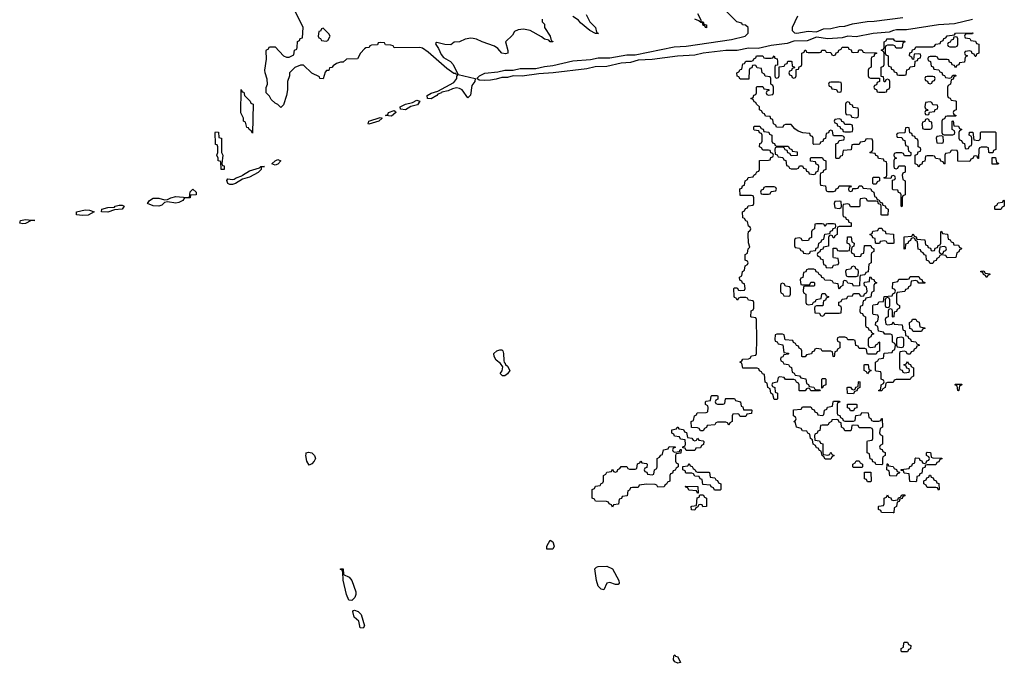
# Model space of a CAD drawing. Header units: inches. Extents: x 2777885 to 2884230, y 684484 to 829189.
# Tile 68 of 239: x 2840188 to 2847134, y 748525 to 753066. Entities that reach past the tile are written whole.
import ezdxf

# ---------------------------------------------------------------- set-up
doc = ezdxf.new("R2010")
doc.units = ezdxf.units.IN
doc.header["$MEASUREMENT"] = 0
doc.layers.add('C8744', color=7, linetype='Continuous')
doc.layers.add('C8745', color=7, linetype='Continuous')

msp = doc.modelspace()

# ---------------------------------------------------------------- linework, layer by layer
at = {"layer": 'C8744', "color": 6}
for points in [[(2842258.9, 750000), (2842268.9, 749990), (2842274, 749970), (2842266, 749950), (2842250, 749931.3), (2842230, 749923.6), (2842213.7, 749950), (2842207.1, 749990), (2842208.4, 750000)], [(2844817.3, 750000), (2844814, 749990), (2844814, 749950), (2844818, 749938), (2844832.7, 749932.7), (2844834, 749910), (2844818, 749902), (2844812.7, 749887.3), (2844798, 749882), (2844792.7, 749867.3), (2844778, 749862), (2844774, 749850), (2844774, 749810), (2844758, 749802), (2844752, 749788), (2844738, 749782), (2844734, 749770), (2844690, 749768), (2844682, 749782), (2844670, 749786), (2844610, 749788), (2844558, 749782), (2844550, 749766), (2844510, 749766), (2844498, 749762), (2844490, 749746), (2844478, 749742), (2844472.7, 749707.3), (2844438, 749702), (2844432.7, 749687.3), (2844418, 749682), (2844412.7, 749647.3), (2844378, 749642), (2844370, 749626), (2844362, 749642), (2844346, 749650), (2844342, 749662), (2844327.3, 749667.3), (2844250, 749668), (2844242, 749682), (2844226, 749690), (2844226, 749750), (2844242, 749758), (2844250, 749774), (2844282, 749778), (2844290, 749794), (2844302, 749798), (2844306, 749810), (2844306, 749850), (2844322, 749858), (2844330, 749874), (2844362, 749878), (2844370, 749894), (2844378, 749878), (2844390, 749874), (2844402, 749878), (2844407.3, 749892.7), (2844422, 749898), (2844430, 749914), (2844470, 749914), (2844478, 749898), (2844490, 749894), (2844530, 749894), (2844542, 749898), (2844547.3, 749932.7), (2844562, 749938), (2844570, 749952), (2844578, 749938), (2844610, 749934), (2844614, 749930), (2844612.7, 749907.3), (2844598, 749902), (2844594, 749890), (2844598, 749878), (2844612.7, 749872.7), (2844618, 749858), (2844650, 749854), (2844662, 749858), (2844666, 749890), (2844682, 749898), (2844686, 749910), (2844686, 749970), (2844702, 749978), (2844710, 749994), (2844722, 749998), (2844722.4, 750000)], [(2845917, 750000), (2845918, 749998), (2845934, 749990), (2845918, 749982), (2845910, 749966), (2845870, 749966), (2845862, 749982), (2845848, 749990), (2845846.1, 750000)], [(2845857.3, 750000), (2845858, 749998), (2845890, 749994), (2845902, 749998), (2845903, 750000)], [(2846293.4, 750000), (2846294, 749990), (2846278, 749982), (2846274, 749970), (2846274, 749930), (2846270, 749926), (2846227.3, 749927.3), (2846222, 749942), (2846207.3, 749947.3), (2846202, 749962), (2846187.3, 749967.3), (2846182.3, 750000)], [(2846614.6, 750000), (2846618, 749978), (2846630, 749974), (2846692.7, 749972.7), (2846692.7, 749967.3), (2846678, 749962), (2846672.7, 749947.3), (2846658, 749942), (2846650, 749926), (2846590, 749926), (2846578, 749922), (2846572.7, 749907.3), (2846558, 749902), (2846552.7, 749867.3), (2846538, 749862), (2846532.7, 749847.3), (2846518, 749842), (2846514, 749810), (2846510, 749806), (2846467.3, 749807.3), (2846462, 749862), (2846427.3, 749867.3), (2846422, 749882), (2846406, 749886), (2846407.3, 749892.7), (2846462, 749898), (2846467.3, 749912.7), (2846482, 749918), (2846487.3, 749932.7), (2846502, 749938), (2846506, 749970), (2846510, 749974), (2846532.7, 749972.7), (2846538, 749958), (2846552.7, 749952.7), (2846558, 749938), (2846570, 749934), (2846582, 749938), (2846587.3, 749952.7), (2846602, 749958), (2846606, 749970), (2846602, 749982), (2846586, 749990), (2846586, 750000)]]:
    msp.add_lwpolyline(points, dxfattribs=at)
for points in [[(2844970, 749874), (2845050, 749874), (2845054, 749870), (2845058, 749838), (2845092.7, 749832.7), (2845098, 749818), (2845110, 749814), (2845118, 749798), (2845134, 749790), (2845134, 749750), (2845130, 749746), (2845090, 749746), (2845082, 749762), (2845066, 749770), (2845062, 749782), (2845007.3, 749787.3), (2845002, 749822), (2844987.3, 749827.3), (2844982, 749842), (2844950, 749846), (2844942, 749862), (2844930, 749866), (2844887.3, 749867.3), (2844882, 749882), (2844866, 749890), (2844867.3, 749912.7), (2844902, 749918), (2844910, 749934), (2844918, 749918), (2844932.7, 749912.7), (2844938, 749898), (2844954, 749890), (2844958, 749878)], [(2846070, 749906), (2846066, 749910), (2846066, 749930), (2846082, 749938), (2846090, 749954), (2846110, 749954), (2846118, 749938), (2846134, 749930), (2846134, 749910), (2846130, 749906)], [(2846370, 749846), (2846327.3, 749847.3), (2846322, 749882), (2846306, 749890), (2846307.3, 749932.7), (2846312.7, 749932.7), (2846318, 749918), (2846350, 749914), (2846358, 749898), (2846372.7, 749892.7), (2846378, 749878), (2846394, 749874), (2846392.7, 749867.3), (2846378, 749862)], [(2846170, 749806), (2846162, 749822), (2846147.3, 749827.3), (2846147.3, 749872.7), (2846192.7, 749872.7), (2846194, 749810), (2846190, 749806)], [(2846670, 749746), (2846662, 749762), (2846650, 749766), (2846590, 749766), (2846582, 749782), (2846566, 749790), (2846567.3, 749812.7), (2846582, 749818), (2846587.3, 749832.7), (2846602, 749838), (2846607.3, 749852.7), (2846612.7, 749852.7), (2846618, 749838), (2846632.7, 749832.7), (2846638, 749818), (2846652.7, 749812.7), (2846658, 749798), (2846672.7, 749792.7), (2846674, 749750)], [(2844970, 749726), (2844962, 749742), (2844907.3, 749747.3), (2844902, 749762), (2844887.3, 749767.3), (2844886, 749774), (2844972.7, 749772.7), (2844974, 749726)], [(2845008.4, 749628.4), (2845002, 749642), (2844990, 749646), (2844978, 749642), (2844970, 749626), (2844958, 749622), (2844950, 749606), (2844928, 749608), (2844926, 749630), (2844930, 749634), (2844962, 749638), (2844967.3, 749692.7), (2844982, 749698), (2844986, 749714), (2845010, 749714), (2845018, 749698), (2845034, 749690), (2845034, 749630)], [(2846350, 749586), (2846268.4, 749588.4), (2846262, 749602), (2846246, 749610), (2846246, 749630), (2846250, 749634), (2846282, 749638), (2846286, 749650), (2846286, 749690), (2846302, 749698), (2846310, 749714), (2846318, 749698), (2846332.7, 749692.7), (2846338, 749678), (2846350, 749674), (2846382, 749678), (2846387.3, 749692.7), (2846402, 749698), (2846410, 749714), (2846432.7, 749712.7), (2846432.7, 749707.3), (2846418, 749702), (2846412.7, 749687.3), (2846398, 749682), (2846392.7, 749667.3), (2846378, 749662), (2846374, 749630), (2846358, 749622), (2846354, 749586)], [(2843950, 749329), (2843906, 749330), (2843906, 749350), (2843930, 749394), (2843950, 749382), (2843958.8, 749350)], [(2844390, 749080.9), (2844350, 749094), (2844330.9, 749089.1), (2844310, 749042), (2844290, 749048.7), (2844270, 749069), (2844258, 749110), (2844245.2, 749190), (2844257.5, 749202.5), (2844270, 749207.7), (2844330, 749210.3), (2844370, 749190.2), (2844415.3, 749110), (2844417.3, 749090), (2844410, 749081.2)], [(2842530, 748967.6), (2842510, 748969.5), (2842492.4, 749010), (2842469.6, 749110.4), (2842468.7, 749168.7), (2842462, 749182), (2842450, 749186), (2842450, 749190.7), (2842470.4, 749190), (2842471.3, 749150), (2842512.1, 749132.1), (2842532, 749110), (2842559.5, 749030), (2842560.3, 749010), (2842553.4, 748990)], [(2842610, 748772), (2842590, 748775.3), (2842581.1, 748821.1), (2842548.3, 748850), (2842537, 748890), (2842543.1, 748896.9), (2842550, 748899.5), (2842576.3, 748890), (2842597.4, 748870), (2842620.3, 748790)], [(2846410, 748606), (2846406, 748610), (2846406, 748630), (2846422, 748638), (2846426, 748670), (2846430, 748674), (2846450, 748674), (2846458, 748658), (2846474, 748650), (2846472.7, 748627.3), (2846458, 748622), (2846450, 748606)], [(2844830, 748524.5), (2844810, 748535.3), (2844801.2, 748550), (2844802, 748578), (2844810, 748584.7), (2844814.9, 748574.9), (2844830, 748570.4), (2844850, 748529.2)]]:
    msp.add_lwpolyline(points, close=True, dxfattribs=at)
at = {"layer": 'C8745', "color": 6}
for points in [[(2843874, 753070), (2843874, 753050), (2843890, 753034), (2843891.3, 753011.3), (2843930.5, 752950.5), (2843938, 752918), (2843950, 752912), (2843950, 752908.7), (2843930, 752909.2), (2843920.4, 752920.4), (2843889.6, 752929.6), (2843870, 752945.2), (2843790, 752989.2), (2843741, 752999), (2843705.4, 752994.6), (2843678, 752982), (2843663.6, 752956.4), (2843614, 752910), (2843631.1, 752848.9), (2843630.9, 752829.1), (2843616, 752824), (2843590, 752829.2), (2843562, 752862), (2843538, 752878), (2843450, 752909.3), (2843410, 752929.2), (2843386, 752934), (2843370, 752935.3), (2843330, 752928), (2843290, 752908.7), (2843252.7, 752907.3), (2843230, 752888.7), (2843186, 752890), (2843130, 752906), (2843122, 752898), (2843124.7, 752890), (2843143.4, 752863.4), (2843160.8, 752820.8), (2843178.2, 752798.2), (2843226.7, 752770), (2843245.5, 752750), (2843278, 752682), (2843270, 752678), (2843265.6, 752685.6), (2843250, 752687.3), (2843202.2, 752722.2), (2843070, 752836.2), (2843030, 752864), (2843010, 752868.7), (2842830, 752868), (2842822, 752882), (2842807.3, 752887.3), (2842768.4, 752888.4), (2842762, 752902), (2842730, 752906), (2842718, 752902), (2842711.6, 752888.4), (2842670, 752886), (2842658, 752882), (2842654, 752870), (2842630, 752868), (2842619.6, 752860.4), (2842591.1, 752828.9), (2842570.9, 752789.1), (2842492.7, 752787.3), (2842470, 752766), (2842450, 752766), (2842423.6, 752756.4), (2842399.6, 752740.4), (2842390, 752728), (2842374, 752726), (2842370, 752708), (2842352.7, 752707.3), (2842343.6, 752696.4), (2842330, 752648), (2842306, 752650), (2842302, 752662), (2842249.1, 752689.1), (2842190, 752746), (2842170, 752746), (2842130, 752728.7), (2842092, 752690), (2842091.3, 752670), (2842078, 752630), (2842078, 752570), (2842071.3, 752530), (2842050, 752466), (2842030, 752446), (2842008.7, 752468.7), (2841990, 752478), (2841963.1, 752503.1), (2841950, 752526), (2841926, 752550), (2841927.3, 752587.3), (2841935.3, 752610), (2841934.6, 752645.4), (2841919, 752690), (2841917.2, 752710), (2841928, 752788), (2841927.3, 752847.3), (2841930, 752854), (2841942, 752858), (2841950, 752874), (2841990, 752874), (2842050, 752812), (2842070, 752802), (2842090, 752802), (2842122, 752818), (2842126, 752850), (2842142, 752858), (2842146, 752870), (2842148.4, 752911.6), (2842162, 752918), (2842167.3, 752932.7), (2842182, 752938), (2842188, 753010), (2842128, 753130)], [(2846910, 753066.6), (2846782.3, 753037.7), (2846669.5, 753029.5), (2846444.8, 752995.2), (2846373.9, 752993.9), (2846351.3, 752990), (2846322.4, 752977.6), (2846210, 752969.2), (2846090, 752945.2), (2846030, 752949.3), (2845990, 752937), (2845890, 752930.9), (2845810, 752942.9), (2845743.4, 752916.6), (2845650, 752915.1), (2845601.8, 752898.2), (2845490, 752883.1), (2845397.2, 752862.8), (2845330, 752866), (2845250.3, 752849.6), (2845170, 752849.7), (2845010, 752829.8), (2844950, 752816.3), (2844828.9, 752808.9), (2844650, 752785), (2844550, 752780.3), (2844496.1, 752763.9), (2844430, 752758.3), (2844330, 752735.8), (2844246.7, 752733.3), (2844190, 752718.7), (2843950.9, 752690.9), (2843850, 752684.1), (2843733.1, 752666.9), (2843670, 752669.8), (2843630, 752658.2), (2843590, 752657.7), (2843550, 752645.3), (2843510, 752639.4), (2843470, 752635.8), (2843430, 752639.6), (2843412.7, 752650), (2843432, 752670), (2843470, 752689.1), (2843561.3, 752698.7), (2843610, 752710.3), (2843670, 752710.3), (2843718.8, 752721.2), (2843830, 752722), (2843890, 752735.6), (2843950, 752742.6), (2844090, 752775.3), (2844214.7, 752785.3), (2844270, 752798), (2844350, 752797.7), (2844470, 752817.4), (2844530, 752817.5), (2844804.4, 752875.6), (2844890, 752879.1), (2845210, 752925.7), (2845306, 752950), (2845328, 752970), (2845326, 753010), (2845307.3, 753027.3), (2845286, 753030), (2845282, 753042), (2845248, 753050), (2845148, 753150)], [(2844183.5, 753103.5), (2844211, 753050), (2844250.8, 753010), (2844258, 752978), (2844271.6, 752968.4), (2844250, 752969), (2844209.5, 752989.5), (2844143.7, 753043.7), (2844130, 753062), (2844090, 753088)], [(2844970.7, 753110.7), (2844994, 753066), (2844994, 753054), (2845010, 753052), (2845014, 753034), (2845032, 753030), (2845032, 753008), (2845026, 753010), (2845022, 753022), (2845010, 753026), (2845006, 753046), (2844994, 753046), (2844978, 753058), (2844950, 753069.2)], [(2845676, 753090), (2845637.7, 753010), (2845638.3, 752990), (2845653.3, 752973.3), (2845670, 752970.2), (2845750, 752984), (2845810, 752979.3), (2845858.5, 753001.5), (2845910, 753003.6), (2845970, 753018.6), (2846010, 753020.3), (2846063.3, 753036.7), (2846166.3, 753053.7), (2846215.3, 753055.3), (2846418.8, 753081.2)], [(2845846.1, 750000), (2845842, 750022), (2845830, 750026), (2845822, 750042), (2845810, 750046), (2845802, 750062), (2845786, 750070), (2845782, 750102), (2845766, 750110), (2845762, 750142), (2845747.3, 750147.3), (2845742, 750162), (2845710, 750166), (2845702, 750182), (2845668, 750190), (2845662, 750222), (2845648.7, 750230), (2845662, 750238), (2845666, 750250), (2845662, 750262), (2845646, 750270), (2845647.3, 750312.7), (2845702, 750318), (2845710, 750334), (2845770, 750334), (2845778, 750318), (2845792.7, 750312.7), (2845798, 750298), (2845812.7, 750292.7), (2845818, 750278), (2845850, 750274), (2845862, 750278), (2845866, 750310), (2845882, 750318), (2845887.3, 750332.7), (2845922, 750338), (2845926, 750370), (2845930, 750374), (2845970, 750374), (2845972.7, 750367.3), (2845958, 750362), (2845954, 750350), (2845954, 750290), (2845958, 750278), (2845972.7, 750272.7), (2845978, 750258), (2845992.7, 750252.7), (2845998, 750238), (2846010, 750234), (2846070, 750234), (2846082, 750238), (2846087.3, 750272.7), (2846122, 750278), (2846130, 750294), (2846172.7, 750292.7), (2846178, 750258), (2846192.7, 750252.7), (2846198, 750238), (2846210, 750234), (2846250, 750234), (2846262, 750238), (2846267.3, 750252.7), (2846272.7, 750252.7), (2846274, 750190), (2846258, 750182), (2846254, 750150), (2846258, 750138), (2846274, 750130), (2846274, 750070), (2846258, 750062), (2846254, 750050), (2846258, 750038), (2846272.7, 750032.7), (2846278, 750018), (2846292.7, 750012.7), (2846293.4, 750000)], [(2846182.3, 750000), (2846182, 750002), (2846166, 750010), (2846166, 750090), (2846170, 750094), (2846202, 750098), (2846206, 750110), (2846206, 750170), (2846202, 750182), (2846190, 750186), (2846110, 750186), (2846102, 750202), (2846070, 750206), (2846058, 750202), (2846054, 750170), (2846050, 750166), (2846010, 750166), (2846002, 750182), (2845986, 750190), (2845982, 750222), (2845970, 750226), (2845962, 750242), (2845950, 750246), (2845918, 750242), (2845914, 750230), (2845898, 750222), (2845890, 750206), (2845850, 750206), (2845838, 750202), (2845832.7, 750167.3), (2845818, 750162), (2845812.7, 750147.3), (2845798, 750142), (2845794, 750130), (2845798, 750098), (2845830, 750094), (2845838, 750078), (2845852.7, 750072.7), (2845854, 750010), (2845857.3, 750000)], [(2844722.4, 750000), (2844728.9, 750031.1), (2844762, 750038), (2844770, 750054), (2844812.7, 750052.7), (2844812.7, 750047.3), (2844798, 750042), (2844794, 750030), (2844798, 750018), (2844810, 750014), (2844842, 750018), (2844847.3, 750032.7), (2844854, 750034), (2844852.7, 750007.3), (2844818, 750002), (2844817.3, 750000)], [(2842208.4, 750000), (2842209.7, 750010.3), (2842225.3, 750014.7), (2842250, 750008.9), (2842258.9, 750000)], [(2845903, 750000), (2845910, 750014), (2845917, 750000)], [(2846586, 750000), (2846586, 750010), (2846590, 750014), (2846612.7, 750012.7), (2846614.6, 750000)]]:
    msp.add_lwpolyline(points, dxfattribs=at)
for points in [[(2842330, 753006), (2842318, 753002), (2842310, 752986), (2842298, 752982), (2842294, 752950), (2842298, 752938), (2842310, 752934), (2842318, 752918), (2842350, 752914), (2842362, 752918), (2842378, 752950), (2842370, 752966)], [(2846927.3, 752807.3), (2846922, 752822), (2846907.3, 752827.3), (2846902, 752842), (2846890, 752846), (2846858, 752842), (2846854, 752830), (2846858, 752818), (2846874, 752810), (2846858, 752802), (2846852.7, 752767.3), (2846818, 752762), (2846812.7, 752747.3), (2846798, 752742), (2846790, 752726), (2846782, 752742), (2846767.3, 752747.3), (2846762, 752762), (2846747.3, 752767.3), (2846742, 752782), (2846730, 752786), (2846670, 752786), (2846662, 752802), (2846650, 752806), (2846610, 752806), (2846598, 752802), (2846594, 752790), (2846598, 752778), (2846614, 752770), (2846618, 752738), (2846632.7, 752732.7), (2846638, 752718), (2846672.7, 752712.7), (2846678, 752698), (2846692.7, 752692.7), (2846698, 752678), (2846712.7, 752672.7), (2846718, 752658), (2846750, 752654), (2846762, 752658), (2846770, 752674), (2846790, 752674), (2846794, 752670), (2846778, 752662), (2846772.7, 752647.3), (2846758, 752642), (2846754, 752610), (2846738, 752602), (2846734, 752590), (2846734, 752530), (2846738, 752518), (2846752.7, 752512.7), (2846758, 752498), (2846790, 752494), (2846794, 752490), (2846794, 752430), (2846778, 752422), (2846774, 752410), (2846778, 752398), (2846794, 752390), (2846790, 752386), (2846730, 752386), (2846718, 752382), (2846712.7, 752367.3), (2846698, 752362), (2846694, 752350), (2846694, 752270), (2846698, 752258), (2846710, 752254), (2846770, 752254), (2846782, 752258), (2846786, 752270), (2846782, 752282), (2846766, 752290), (2846766, 752350), (2846772.7, 752352.7), (2846778, 752318), (2846810, 752314), (2846818, 752298), (2846834, 752290), (2846818, 752282), (2846814, 752270), (2846814, 752230), (2846818, 752218), (2846832.7, 752212.7), (2846838, 752198), (2846852.7, 752192.7), (2846858, 752158), (2846870, 752154), (2846882, 752158), (2846887.3, 752172.7), (2846902, 752178), (2846906, 752190), (2846906, 752230), (2846902, 752242), (2846886, 752250), (2846887.3, 752272.7), (2846912.7, 752272.7), (2846918, 752218), (2846950, 752214), (2846962, 752218), (2846966, 752230), (2846966, 752270), (2846970, 752274), (2847070, 752274), (2847074, 752270), (2847074, 752150), (2847058, 752142), (2847052.7, 752127.3), (2847030, 752126), (2847026, 752130), (2847022, 752162), (2847010, 752166), (2846970, 752166), (2846958, 752162), (2846954, 752150), (2846952.7, 752087.3), (2846947.3, 752087.3), (2846942, 752102), (2846930, 752106), (2846918, 752102), (2846912.7, 752087.3), (2846898, 752082), (2846890, 752066), (2846807.3, 752067.3), (2846806, 752130), (2846802, 752142), (2846770, 752146), (2846758, 752142), (2846750, 752126), (2846718, 752122), (2846714, 752110), (2846714, 752050), (2846710, 752046), (2846702, 752062), (2846687.3, 752067.3), (2846682, 752082), (2846650, 752086), (2846642, 752102), (2846630, 752106), (2846590, 752106), (2846578, 752102), (2846572.7, 752067.3), (2846558, 752062), (2846552.7, 752047.3), (2846538, 752042), (2846530, 752026), (2846522, 752042), (2846506, 752050), (2846506, 752110), (2846522, 752118), (2846527.3, 752132.7), (2846542, 752138), (2846546, 752150), (2846542, 752162), (2846526, 752170), (2846526, 752210), (2846522, 752222), (2846507.3, 752227.3), (2846502, 752242), (2846487.3, 752247.3), (2846482, 752262), (2846467.3, 752267.3), (2846462, 752302), (2846450, 752306), (2846438, 752302), (2846432.7, 752267.3), (2846390, 752266), (2846378, 752262), (2846374, 752250), (2846378, 752238), (2846410, 752234), (2846418, 752218), (2846432.7, 752212.7), (2846438, 752178), (2846452.7, 752172.7), (2846458, 752138), (2846474, 752130), (2846474, 752110), (2846470, 752106), (2846430, 752106), (2846422, 752122), (2846410, 752126), (2846370, 752126), (2846358, 752122), (2846354, 752110), (2846358, 752098), (2846374, 752090), (2846358, 752082), (2846354, 752070), (2846354, 752030), (2846358, 752018), (2846370, 752014), (2846382, 752018), (2846390, 752034), (2846430, 752034), (2846434, 752030), (2846434, 751990), (2846418, 751982), (2846414, 751970), (2846418, 751938), (2846434, 751930), (2846434, 751830), (2846418, 751822), (2846414, 751810), (2846414, 751750), (2846410, 751746), (2846406, 751750), (2846406, 751830), (2846402, 751842), (2846387.3, 751847.3), (2846382, 751862), (2846350, 751866), (2846346, 751870), (2846346, 751934), (2846362, 751938), (2846366, 751950), (2846362, 751962), (2846350, 751966), (2846338, 751962), (2846334, 751946), (2846287.3, 751947.3), (2846287.3, 751952.7), (2846302, 751958), (2846306, 751970), (2846306, 752050), (2846302, 752062), (2846287.3, 752067.3), (2846282, 752082), (2846247.3, 752087.3), (2846242, 752102), (2846227.3, 752107.3), (2846222, 752122), (2846190, 752126), (2846186, 752130), (2846202, 752138), (2846206, 752150), (2846206, 752210), (2846202, 752222), (2846170, 752226), (2846158, 752222), (2846150, 752206), (2846118, 752202), (2846110, 752186), (2846070, 752186), (2846058, 752182), (2846052.7, 752147.3), (2845998, 752142), (2845990, 752106), (2845978, 752102), (2845970, 752086), (2845950, 752086), (2845946, 752090), (2845946, 752190), (2845962, 752198), (2845970, 752214), (2846002, 752218), (2846006, 752230), (2846002, 752242), (2845990, 752246), (2845930, 752246), (2845926, 752250), (2845922, 752282), (2845910, 752286), (2845898, 752282), (2845892.7, 752267.3), (2845878, 752262), (2845872.7, 752227.3), (2845858, 752222), (2845852.7, 752207.3), (2845838, 752202), (2845832.7, 752187.3), (2845790, 752186), (2845786, 752190), (2845786, 752230), (2845782, 752242), (2845767.3, 752247.3), (2845762, 752262), (2845712.7, 752267.3), (2845680.4, 752280.4), (2845656.4, 752296.4), (2845630, 752326), (2845590, 752326), (2845578, 752322), (2845570, 752306), (2845527.3, 752307.3), (2845522, 752322), (2845506, 752330), (2845502, 752362), (2845487.3, 752367.3), (2845482, 752382), (2845450, 752386), (2845442, 752402), (2845430, 752406), (2845422, 752422), (2845406, 752430), (2845406, 752450), (2845386, 752470), (2845382, 752482), (2845370, 752486), (2845362, 752502), (2845346, 752510), (2845362, 752518), (2845367.3, 752532.7), (2845382, 752538), (2845386, 752550), (2845386, 752590), (2845390, 752594), (2845430, 752594), (2845438, 752578), (2845472.7, 752572.7), (2845472.7, 752567.3), (2845458, 752562), (2845454, 752550), (2845458, 752538), (2845470, 752534), (2845502, 752538), (2845506, 752550), (2845506, 752590), (2845502, 752602), (2845486, 752610), (2845486, 752650), (2845482, 752662), (2845447.3, 752667.3), (2845442, 752682), (2845426, 752690), (2845422, 752722), (2845390, 752726), (2845382, 752742), (2845370, 752746), (2845358, 752742), (2845352.7, 752727.3), (2845338, 752722), (2845334, 752710), (2845332.7, 752647.3), (2845270, 752646), (2845262, 752662), (2845248.4, 752668.4), (2845248, 752690), (2845262, 752698), (2845270, 752714), (2845282, 752718), (2845290, 752754), (2845302, 752758), (2845310, 752774), (2845350, 752774), (2845362, 752778), (2845366, 752790), (2845382, 752798), (2845386, 752810), (2845430, 752811), (2845438, 752798), (2845450, 752794), (2845490, 752794), (2845502, 752798), (2845510, 752811), (2845514, 752794), (2845532, 752790), (2845534, 752770), (2845534, 752746), (2845518, 752742), (2845514, 752730), (2845514, 752670), (2845518, 752658), (2845530, 752654), (2845542, 752658), (2845546, 752670), (2845546, 752734), (2845582, 752738), (2845587.3, 752752.7), (2845602, 752758), (2845607.3, 752772.7), (2845630, 752774), (2845634, 752770), (2845638, 752738), (2845652.7, 752732.7), (2845654, 752726), (2845638, 752722), (2845632.7, 752707.3), (2845618, 752702), (2845614, 752690), (2845618, 752678), (2845632.7, 752672.7), (2845638, 752658), (2845650, 752654), (2845662, 752658), (2845666, 752670), (2845666, 752714), (2845682, 752718), (2845687.3, 752732.7), (2845702, 752738), (2845706, 752750), (2845706, 752830), (2845722, 752838), (2845726, 752850), (2845734, 752850), (2845738, 752838), (2845750, 752834), (2845830, 752834), (2845842, 752838), (2845846, 752850), (2845870, 752852), (2845878, 752838), (2845910, 752834), (2845918, 752818), (2845930, 752814), (2845942, 752818), (2845947.3, 752832.7), (2845962, 752838), (2845966, 752850), (2845982, 752858), (2845990, 752872), (2846031.6, 752871.6), (2846038, 752858), (2846052.7, 752852.7), (2846058, 752838), (2846070, 752834), (2846102, 752838), (2846107.3, 752852.7), (2846130, 752854), (2846138, 752838), (2846150, 752834), (2846232.7, 752832.7), (2846232.7, 752827.3), (2846218, 752822), (2846212.7, 752807.3), (2846198, 752802), (2846194, 752790), (2846194, 752730), (2846178, 752722), (2846174, 752710), (2846174, 752670), (2846178, 752658), (2846190, 752654), (2846254, 752654), (2846254, 752630), (2846238, 752622), (2846232.7, 752607.3), (2846218, 752602), (2846214, 752590), (2846218, 752578), (2846232.7, 752572.7), (2846238, 752558), (2846250, 752554), (2846290, 752554), (2846302, 752558), (2846307.3, 752572.7), (2846322, 752578), (2846326, 752590), (2846326, 752630), (2846322, 752642), (2846310, 752646), (2846298, 752642), (2846292.7, 752627.3), (2846287.3, 752627.3), (2846282, 752662), (2846266, 752666), (2846266, 752730), (2846282, 752738), (2846286, 752750), (2846286, 752830), (2846282, 752842), (2846266, 752850), (2846282, 752858), (2846286, 752870), (2846286, 752910), (2846302, 752918), (2846306, 752930), (2846350, 752931), (2846358, 752918), (2846370, 752914), (2846430, 752914), (2846434, 752910), (2846418, 752902), (2846414, 752870), (2846410, 752866), (2846370, 752866), (2846362, 752882), (2846350, 752886), (2846310, 752886), (2846298, 752882), (2846294, 752870), (2846294, 752830), (2846298, 752818), (2846314, 752810), (2846314, 752750), (2846318, 752738), (2846332.7, 752732.7), (2846338, 752718), (2846352, 752712), (2846358, 752698), (2846372.7, 752692.7), (2846378, 752678), (2846390, 752674), (2846430, 752674), (2846442, 752678), (2846447.3, 752712.7), (2846462, 752718), (2846470, 752734), (2846502, 752738), (2846506, 752774), (2846522, 752778), (2846527.3, 752792.7), (2846542, 752798), (2846546, 752810), (2846542, 752822), (2846530, 752826), (2846498, 752822), (2846494, 752786), (2846487.3, 752787.3), (2846482, 752802), (2846466, 752810), (2846467.3, 752832.7), (2846482, 752838), (2846487.3, 752852.7), (2846502, 752858), (2846510, 752874), (2846630, 752874), (2846642, 752878), (2846650, 752894), (2846682, 752898), (2846687.3, 752912.7), (2846702, 752918), (2846707.3, 752932.7), (2846722, 752938), (2846730, 752952), (2846782, 752958), (2846790, 752972), (2846912.7, 752972.7), (2846910, 752966), (2846870, 752966), (2846858, 752962), (2846854, 752950), (2846858, 752938), (2846890, 752934), (2846898, 752918), (2846930, 752914), (2846938, 752898), (2846954, 752894), (2846954, 752830), (2846938, 752822), (2846932.7, 752807.3)], [(2846790, 752946), (2846778, 752942), (2846772.7, 752927.3), (2846758, 752922), (2846752.7, 752907.3), (2846738, 752902), (2846734, 752890), (2846738, 752878), (2846750, 752874), (2846790, 752874), (2846802, 752878), (2846806, 752890), (2846806, 752930), (2846802, 752942)], [(2843350, 752515.1), (2843309.9, 752569.9), (2843290, 752581), (2843270, 752584.4), (2843242.2, 752577.8), (2843210, 752563.1), (2843166, 752554), (2843164.7, 752550), (2843138.8, 752541.2), (2843130.4, 752530), (2843090, 752506.6), (2843064, 752510), (2843063.7, 752530), (2843090, 752548.4), (2843138.4, 752561.6), (2843250, 752622), (2843272.4, 752650), (2843271.9, 752668.1), (2843280.9, 752679.1), (2843402, 752650), (2843398.4, 752630), (2843377.6, 752602.4), (2843367.1, 752532.9)], [(2845970, 752626), (2845910, 752626), (2845898, 752622), (2845894, 752610), (2845898, 752598), (2845912.7, 752592.7), (2845918, 752578), (2845950, 752574), (2845958, 752558), (2845970, 752554), (2845982, 752558), (2845986, 752570), (2845986, 752610), (2845982, 752622)], [(2846630, 752666), (2846590, 752666), (2846578, 752662), (2846574, 752650), (2846578, 752638), (2846592.7, 752632.7), (2846598, 752618), (2846610, 752614), (2846622, 752618), (2846627.3, 752632.7), (2846642, 752638), (2846646, 752650), (2846642, 752662)], [(2841830, 752266), (2841822, 752282), (2841806, 752290), (2841802, 752302), (2841790, 752306), (2841782, 752342), (2841768, 752350), (2841768, 752370), (2841749.1, 752409.1), (2841750, 752574), (2841758, 752558), (2841770, 752554), (2841774, 752530), (2841814, 752490), (2841818, 752478), (2841834, 752470)], [(2842910, 752429.7), (2842874.6, 752434.6), (2842872.7, 752450), (2842909.8, 752470.2), (2842958, 752482), (2842990, 752497.1), (2843010.5, 752490.5), (2842993.7, 752466.3), (2842947.3, 752452.7)], [(2846030, 752486), (2846018, 752482), (2846014, 752470), (2846014, 752410), (2846018, 752398), (2846050, 752394), (2846058, 752378), (2846090, 752374), (2846102, 752378), (2846106, 752390), (2846106, 752430), (2846102, 752442), (2846067.3, 752447.3), (2846062, 752462), (2846047.3, 752467.3), (2846042, 752482)], [(2846610, 752486), (2846578, 752482), (2846574, 752450), (2846578, 752438), (2846592.7, 752432.7), (2846594, 752426), (2846578, 752422), (2846574, 752410), (2846578, 752398), (2846590, 752394), (2846602, 752398), (2846606, 752414), (2846642, 752418), (2846647.3, 752432.7), (2846662, 752438), (2846666, 752450), (2846662, 752462), (2846630, 752466), (2846622, 752482)], [(2842810, 752385.6), (2842768.9, 752388.9), (2842784, 752396), (2842789.2, 752410), (2842830, 752426), (2842839.1, 752419.1), (2842840.7, 752410)], [(2842650, 752329.6), (2842646, 752330), (2842650, 752350.5), (2842730, 752375.5), (2842744.7, 752370), (2842722, 752350)], [(2845970, 752366), (2845938, 752362), (2845934, 752350), (2845938, 752338), (2845952.7, 752332.7), (2845958, 752318), (2845972.7, 752312.7), (2845978, 752298), (2845992.7, 752292.7), (2845998, 752278), (2846010, 752274), (2846050, 752274), (2846062, 752278), (2846066, 752290), (2846062, 752322), (2846050, 752326), (2846010, 752326), (2846002, 752342), (2845987.3, 752347.3), (2845982, 752362)], [(2846590, 752366), (2846578, 752362), (2846572.7, 752347.3), (2846558, 752342), (2846554, 752330), (2846558, 752298), (2846570, 752294), (2846610, 752294), (2846622, 752298), (2846626, 752310), (2846622, 752342), (2846607.3, 752347.3), (2846602, 752362)], [(2841630, 752008), (2841609.5, 752009.5), (2841606, 752066), (2841589.1, 752069.1), (2841588, 752090), (2841578, 752110), (2841586, 752130), (2841586, 752170), (2841582, 752182), (2841570, 752186), (2841569.1, 752189.1), (2841566, 752270), (2841570, 752274), (2841590, 752272), (2841594, 752234), (2841612, 752230), (2841612, 752130), (2841622, 752110), (2841614, 752050), (2841618, 752038), (2841630, 752034)], [(2845530, 752174), (2845610, 752174), (2845618, 752158), (2845634, 752150), (2845638, 752138), (2845672.7, 752132.7), (2845672.7, 752107.3), (2845630, 752106), (2845622, 752122), (2845607.3, 752127.3), (2845602, 752142), (2845587.3, 752147.3), (2845582, 752162), (2845570, 752166), (2845530, 752166), (2845518, 752162), (2845514, 752150), (2845518, 752118), (2845532.7, 752112.7), (2845538, 752098), (2845572.7, 752092.7), (2845578, 752078), (2845592.7, 752072.7), (2845598, 752038), (2845612.7, 752032.7), (2845618, 752018), (2845630, 752014), (2845670, 752014), (2845682, 752018), (2845690, 752034), (2845710, 752034), (2845718, 752018), (2845732.7, 752012.7), (2845738, 751998), (2845752.7, 751992.7), (2845758, 751978), (2845790, 751974), (2845802, 751978), (2845807.3, 751992.7), (2845822, 751998), (2845826, 752030), (2845822, 752042), (2845807.3, 752047.3), (2845802, 752062), (2845767.3, 752067.3), (2845766, 752090), (2845770, 752094), (2845850, 752094), (2845858, 752078), (2845874, 752070), (2845874, 752010), (2845858, 752002), (2845852.7, 751987.3), (2845838, 751982), (2845834, 751970), (2845834, 751910), (2845838, 751898), (2845872.7, 751892.7), (2845878, 751858), (2845890, 751854), (2845930, 751854), (2845942, 751858), (2845947.3, 751872.7), (2845962, 751878), (2845970, 751894), (2846050, 751894), (2846054, 751886), (2846038, 751882), (2846034, 751870), (2846038, 751858), (2846050, 751854), (2846062, 751858), (2846066, 751874), (2846090, 751874), (2846102, 751878), (2846110, 751894), (2846130, 751894), (2846138, 751878), (2846192.7, 751872.7), (2846198, 751858), (2846214, 751850), (2846218, 751818), (2846230, 751814), (2846238, 751798), (2846250, 751794), (2846258, 751778), (2846272.7, 751772.7), (2846278, 751758), (2846292.7, 751752.7), (2846298, 751738), (2846314, 751730), (2846312.7, 751687.3), (2846270, 751686), (2846266, 751690), (2846266, 751750), (2846262, 751762), (2846247.3, 751767.3), (2846242, 751782), (2846230, 751786), (2846170, 751786), (2846162, 751802), (2846150, 751806), (2846118, 751802), (2846114, 751790), (2846114, 751750), (2846110, 751746), (2846050, 751746), (2846042, 751762), (2846030, 751766), (2845998, 751762), (2845994, 751750), (2845994, 751690), (2845998, 751678), (2846012.7, 751672.7), (2846018, 751658), (2846032.7, 751652.7), (2846038, 751638), (2846052.7, 751632.7), (2846052.7, 751607.3), (2845970, 751606), (2845958, 751602), (2845954, 751590), (2845954, 751550), (2845938, 751542), (2845932.7, 751527.3), (2845927.3, 751527.3), (2845922, 751542), (2845910, 751546), (2845898, 751542), (2845894, 751530), (2845892.7, 751467.3), (2845858, 751462), (2845852.7, 751447.3), (2845838, 751442), (2845832.7, 751427.3), (2845818, 751422), (2845814, 751410), (2845818, 751398), (2845832.7, 751392.7), (2845838, 751378), (2845852.7, 751372.7), (2845858, 751338), (2845872.7, 751332.7), (2845878, 751318), (2845910, 751314), (2845922, 751318), (2845930, 751334), (2845962, 751338), (2845966, 751350), (2845962, 751382), (2845930, 751386), (2845926, 751390), (2845927.3, 751452.7), (2845950, 751454), (2845958, 751438), (2845970, 751434), (2846030, 751434), (2846042, 751438), (2846046, 751470), (2846042, 751482), (2846026, 751490), (2846027.3, 751532.7), (2846052.7, 751532.7), (2846058, 751498), (2846074, 751490), (2846072.7, 751467.3), (2846058, 751462), (2846054, 751430), (2846058, 751418), (2846072.7, 751412.7), (2846078, 751398), (2846110, 751394), (2846122, 751398), (2846127.3, 751412.7), (2846142, 751418), (2846147.3, 751472.7), (2846192.7, 751472.7), (2846198, 751458), (2846214, 751450), (2846214, 751430), (2846198, 751422), (2846194, 751410), (2846194, 751350), (2846178, 751342), (2846172.7, 751287.3), (2846158, 751282), (2846150, 751266), (2846118, 751262), (2846114, 751250), (2846112.7, 751187.3), (2846070, 751186), (2846062, 751202), (2846030, 751206), (2846022, 751222), (2846010, 751226), (2845998, 751222), (2845994, 751190), (2845978, 751182), (2845970, 751166), (2845966, 751170), (2845962, 751202), (2845930, 751206), (2845922, 751222), (2845910, 751226), (2845867.3, 751227.3), (2845862, 751242), (2845847.3, 751247.3), (2845842, 751262), (2845827.3, 751267.3), (2845822, 751282), (2845807.3, 751287.3), (2845802, 751302), (2845790, 751306), (2845750, 751306), (2845738, 751302), (2845732.7, 751287.3), (2845718, 751282), (2845712.7, 751247.3), (2845698, 751242), (2845694, 751230), (2845698, 751198), (2845710, 751194), (2845750, 751194), (2845762, 751198), (2845770, 751214), (2845790, 751214), (2845794, 751210), (2845794, 751190), (2845790, 751186), (2845730, 751186), (2845718, 751182), (2845714, 751150), (2845718, 751138), (2845734, 751130), (2845734, 751070), (2845738, 751058), (2845750, 751054), (2845782, 751058), (2845787.3, 751072.7), (2845802, 751078), (2845807.3, 751092.7), (2845842, 751098), (2845846, 751130), (2845850, 751134), (2845870, 751134), (2845878, 751118), (2845892.7, 751112.7), (2845892.7, 751107.3), (2845878, 751102), (2845872.7, 751087.3), (2845858, 751082), (2845852.7, 751047.3), (2845810, 751046), (2845798, 751042), (2845794, 751030), (2845798, 750998), (2845830, 750994), (2845838, 750978), (2845850, 750974), (2845862, 750978), (2845870, 750994), (2845970, 750994), (2845982, 750998), (2845986, 751030), (2845982, 751042), (2845966, 751050), (2845967.3, 751072.7), (2845982, 751078), (2845990, 751094), (2846022, 751098), (2846030, 751114), (2846062, 751118), (2846070, 751134), (2846110, 751134), (2846118, 751118), (2846130, 751114), (2846142, 751118), (2846147.3, 751132.7), (2846162, 751138), (2846166, 751150), (2846162, 751182), (2846147.3, 751187.3), (2846146, 751210), (2846150, 751214), (2846182, 751218), (2846186, 751250), (2846192.7, 751252.7), (2846198, 751238), (2846212.7, 751232.7), (2846218, 751218), (2846234, 751210), (2846218, 751202), (2846214, 751190), (2846214, 751150), (2846198, 751142), (2846192.7, 751107.3), (2846158, 751102), (2846152.7, 751087.3), (2846138, 751082), (2846134, 751050), (2846118, 751042), (2846114, 751010), (2846118, 750998), (2846132.7, 750992.7), (2846138, 750978), (2846154, 750970), (2846154, 750910), (2846158, 750898), (2846172.7, 750892.7), (2846178, 750878), (2846192.7, 750872.7), (2846198, 750858), (2846214, 750850), (2846198, 750842), (2846192.7, 750827.3), (2846178, 750822), (2846174, 750810), (2846174, 750770), (2846178, 750758), (2846190, 750754), (2846222, 750758), (2846227.3, 750772.7), (2846242, 750778), (2846250, 750794), (2846254, 750790), (2846252.7, 750727.3), (2846238, 750722), (2846230, 750706), (2846170, 750706), (2846166, 750710), (2846162, 750742), (2846150, 750746), (2846110, 750746), (2846102, 750762), (2846087.3, 750767.3), (2846082, 750802), (2846070, 750806), (2846030, 750806), (2846022, 750822), (2846010, 750826), (2845970, 750826), (2845958, 750822), (2845954, 750810), (2845958, 750798), (2845974, 750790), (2845974, 750750), (2845958, 750742), (2845952.7, 750727.3), (2845938, 750722), (2845932.7, 750687.3), (2845926, 750690), (2845922, 750722), (2845910, 750726), (2845850, 750726), (2845842, 750742), (2845810, 750746), (2845798, 750742), (2845792.7, 750727.3), (2845778, 750722), (2845772.7, 750707.3), (2845738, 750702), (2845730, 750686), (2845710, 750686), (2845706, 750690), (2845706, 750730), (2845702, 750742), (2845687.3, 750747.3), (2845682, 750762), (2845667.3, 750767.3), (2845662, 750782), (2845647.3, 750787.3), (2845642, 750802), (2845587.3, 750807.3), (2845582, 750842), (2845570, 750846), (2845530, 750846), (2845518, 750842), (2845514, 750810), (2845518, 750798), (2845532.7, 750792.7), (2845538, 750778), (2845572.7, 750772.7), (2845578, 750718), (2845610, 750714), (2845614, 750710), (2845610, 750706), (2845578, 750702), (2845572.7, 750687.3), (2845558, 750682), (2845554, 750670), (2845558, 750658), (2845572.7, 750652.7), (2845578, 750638), (2845612.7, 750632.7), (2845618, 750618), (2845632.7, 750612.7), (2845638, 750578), (2845652.7, 750572.7), (2845658, 750558), (2845690, 750554), (2845698, 750538), (2845732.7, 750532.7), (2845738, 750498), (2845752.7, 750492.7), (2845758, 750478), (2845790, 750474), (2845798, 750458), (2845810, 750454), (2845834, 750454), (2845830, 750446), (2845770, 750446), (2845762, 750462), (2845750, 750466), (2845738, 750462), (2845730, 750446), (2845690, 750446), (2845686, 750450), (2845686, 750490), (2845682, 750502), (2845667.3, 750507.3), (2845662, 750522), (2845650, 750526), (2845590, 750526), (2845582, 750542), (2845550, 750546), (2845538, 750542), (2845532.7, 750507.3), (2845498, 750502), (2845494, 750490), (2845498, 750478), (2845514, 750470), (2845518, 750438), (2845534, 750430), (2845534, 750390), (2845530, 750386), (2845510, 750386), (2845502, 750422), (2845488, 750430), (2845482, 750462), (2845466, 750470), (2845462, 750502), (2845447.3, 750507.3), (2845442, 750562), (2845427.3, 750567.3), (2845422, 750582), (2845407.3, 750587.3), (2845402, 750602), (2845390, 750606), (2845290, 750608), (2845282, 750642), (2845268, 750650), (2845282, 750658), (2845288.4, 750671.6), (2845330, 750674), (2845342, 750678), (2845350, 750694), (2845382, 750698), (2845386, 750710), (2845388, 750810), (2845386, 750950), (2845382, 750962), (2845350, 750966), (2845346, 750970), (2845348.4, 751011.6), (2845362, 751018), (2845366, 751030), (2845366, 751070), (2845362, 751082), (2845330, 751086), (2845322, 751102), (2845310, 751106), (2845270, 751106), (2845258, 751102), (2845250, 751086), (2845242, 751102), (2845230, 751106), (2845227.3, 751112.7), (2845226, 751170), (2845230, 751174), (2845250, 751174), (2845258, 751158), (2845270, 751154), (2845302, 751158), (2845306, 751170), (2845302, 751202), (2845287.3, 751207.3), (2845282, 751222), (2845267.3, 751227.3), (2845266, 751250), (2845282, 751258), (2845286, 751290), (2845302, 751298), (2845306, 751330), (2845322, 751338), (2845326, 751350), (2845322, 751362), (2845306, 751370), (2845306, 751410), (2845322, 751418), (2845328, 751450), (2845338, 751462), (2845328.4, 751491.6), (2845326, 751550), (2845328.4, 751571.6), (2845342, 751578), (2845346, 751590), (2845342, 751602), (2845328.4, 751608.4), (2845322, 751642), (2845310, 751646), (2845302, 751662), (2845288.4, 751668.4), (2845288, 751710), (2845302, 751718), (2845307.3, 751732.7), (2845322, 751738), (2845327.3, 751752.7), (2845362, 751758), (2845366, 751770), (2845366, 751810), (2845362, 751822), (2845350, 751826), (2845270, 751826), (2845268.4, 751871.6), (2845282, 751878), (2845287.3, 751892.7), (2845302, 751898), (2845306, 751930), (2845322, 751938), (2845327.3, 751952.7), (2845362, 751958), (2845366, 751970), (2845382, 751978), (2845388, 751992), (2845402, 751998), (2845406, 752010), (2845407.3, 752072.7), (2845470, 752074), (2845482, 752078), (2845487.3, 752092.7), (2845502, 752098), (2845506, 752110), (2845502, 752122), (2845487.3, 752127.3), (2845482, 752142), (2845470, 752146), (2845430, 752146), (2845422, 752162), (2845408, 752168), (2845408.4, 752191.6), (2845422, 752198), (2845426, 752210), (2845426, 752250), (2845422, 752262), (2845407.3, 752267.3), (2845402, 752282), (2845370, 752286), (2845366, 752290), (2845366, 752310), (2845370, 752314), (2845410, 752314), (2845418, 752298), (2845432.7, 752292.7), (2845438, 752278), (2845472.7, 752272.7), (2845478, 752258), (2845494, 752250), (2845494, 752210), (2845498, 752198), (2845512.7, 752192.7), (2845518, 752178)], [(2846690, 752246), (2846658, 752242), (2846654, 752230), (2846658, 752198), (2846690, 752194), (2846702, 752198), (2846706, 752210), (2846702, 752242)], [(2841990, 752039.3), (2841966, 752050), (2841989.2, 752070), (2842010, 752079.3), (2842030.7, 752070), (2842010, 752046.6)], [(2847090, 752046), (2847047.3, 752047.3), (2847047.3, 752092.7), (2847072.7, 752092.7), (2847078, 752058), (2847092.7, 752052.7)], [(2841690, 751902.7), (2841670, 751903.7), (2841655.3, 751910), (2841648.4, 751931.6), (2841656.4, 751943.6), (2841690, 751937.3), (2841700.2, 751939.8), (2841715.3, 751950), (2841756, 751964), (2841759, 751970), (2841810, 752000.4), (2841879, 752021), (2841890, 752031), (2841914, 752030), (2841892, 752028), (2841891, 752010), (2841870, 751987.3), (2841810, 751954.5), (2841758.8, 751941.2), (2841710, 751909.2)], [(2846210, 751906), (2846206, 751910), (2846206, 751950), (2846210, 751954), (2846250, 751954), (2846254, 751950), (2846254, 751930), (2846238, 751922), (2846230, 751906)], [(2841290, 751771.8), (2841230, 751781.2), (2841210, 751775.3), (2841190, 751757.6), (2841170, 751749.8), (2841130, 751751.6), (2841089, 751770), (2841104, 751790), (2841130, 751806.4), (2841170, 751805.7), (2841210, 751795.5), (2841230, 751797.3), (2841255.3, 751810), (2841290, 751817.4), (2841368.9, 751811.1), (2841386, 751814), (2841390, 751852), (2841409.1, 751870.9), (2841432, 751850), (2841432, 751830), (2841392.7, 751827.3), (2841390.5, 751809.5), (2841351.3, 751808.7), (2841338, 751790), (2841310, 751777)], [(2845510, 751886), (2845450, 751886), (2845438, 751882), (2845432.7, 751867.3), (2845418, 751862), (2845414, 751850), (2845418, 751838), (2845430, 751834), (2845470, 751834), (2845482, 751838), (2845490, 751854), (2845522, 751858), (2845526, 751870), (2845522, 751882)], [(2845970, 751786), (2845938, 751782), (2845934, 751770), (2845938, 751738), (2845970, 751734), (2845982, 751738), (2845986, 751750), (2845982, 751782)], [(2847070, 751726), (2847066, 751730), (2847066, 751750), (2847082, 751758), (2847090, 751774), (2847122, 751778), (2847130, 751794), (2847134, 751790), (2847134, 751750), (2847118, 751742), (2847110, 751726)], [(2840630, 751684.7), (2840588, 751690), (2840588.7, 751710), (2840650, 751724.2), (2840680.9, 751720.9), (2840714, 751710), (2840670, 751686.6)], [(2840810, 751708), (2840766, 751710), (2840768, 751730), (2840810, 751740.3), (2840856, 751744), (2840862, 751750), (2840890, 751757.1), (2840910, 751757.1), (2840926, 751750), (2840910, 751729.7), (2840856.4, 751723.6)], [(2840210, 751625.6), (2840188, 751630), (2840194, 751650), (2840230, 751656), (2840294, 751650), (2840270, 751649.3), (2840230, 751628)], [(2845930, 751626), (2845890, 751626), (2845878, 751622), (2845870, 751606), (2845862, 751622), (2845850, 751626), (2845810, 751626), (2845798, 751622), (2845794, 751590), (2845778, 751582), (2845774, 751570), (2845774, 751530), (2845758, 751522), (2845752.7, 751507.3), (2845710, 751506), (2845702, 751522), (2845690, 751526), (2845658, 751522), (2845654, 751510), (2845654, 751470), (2845658, 751458), (2845690, 751454), (2845698, 751438), (2845712.7, 751432.7), (2845718, 751418), (2845750, 751414), (2845762, 751418), (2845767.3, 751432.7), (2845802, 751438), (2845807.3, 751452.7), (2845822, 751458), (2845826, 751490), (2845842, 751498), (2845847.3, 751512.7), (2845862, 751518), (2845867.3, 751552.7), (2845902, 751558), (2845907.3, 751572.7), (2845922, 751578), (2845927.3, 751592.7), (2845942, 751598), (2845946, 751610), (2845942, 751622)], [(2846310, 751486), (2846302, 751502), (2846290, 751506), (2846258, 751502), (2846252.7, 751487.3), (2846230, 751486), (2846226, 751490), (2846222, 751522), (2846207.3, 751527.3), (2846202, 751542), (2846186, 751550), (2846202, 751558), (2846207.3, 751572.7), (2846242, 751578), (2846250, 751594), (2846270, 751594), (2846278, 751578), (2846292.7, 751572.7), (2846298, 751558), (2846352.7, 751552.7), (2846354, 751490), (2846350, 751486)], [(2846730, 751386), (2846722, 751402), (2846690, 751406), (2846678, 751402), (2846672.7, 751387.3), (2846658, 751382), (2846652.7, 751367.3), (2846638, 751362), (2846630, 751346), (2846610, 751346), (2846602, 751362), (2846586, 751370), (2846582, 751402), (2846570, 751406), (2846562, 751422), (2846547.3, 751427.3), (2846542, 751442), (2846527.3, 751447.3), (2846522, 751502), (2846507.3, 751507.3), (2846502, 751522), (2846490, 751526), (2846478, 751522), (2846472.7, 751507.3), (2846458, 751502), (2846452.7, 751487.3), (2846438, 751482), (2846434, 751450), (2846427.3, 751447.3), (2846427.3, 751532.7), (2846482, 751538), (2846490, 751554), (2846498, 751538), (2846512.7, 751532.7), (2846518, 751518), (2846572.7, 751512.7), (2846578, 751478), (2846592.7, 751472.7), (2846598, 751458), (2846612.7, 751452.7), (2846618, 751438), (2846630, 751434), (2846642, 751438), (2846647.3, 751452.7), (2846662, 751458), (2846667.3, 751472.7), (2846682, 751478), (2846686, 751490), (2846686, 751570), (2846690, 751574), (2846698, 751558), (2846732.7, 751552.7), (2846738, 751518), (2846752.7, 751512.7), (2846758, 751498), (2846772.7, 751492.7), (2846778, 751478), (2846810, 751474), (2846818, 751458), (2846832.7, 751452.7), (2846830, 751446), (2846818, 751442), (2846812.7, 751427.3), (2846798, 751422), (2846792.7, 751387.3)], [(2846710, 751466), (2846678, 751462), (2846674, 751430), (2846678, 751418), (2846690, 751414), (2846702, 751418), (2846707.3, 751432.7), (2846722, 751438), (2846726, 751450), (2846722, 751462)], [(2846070, 751326), (2846058, 751322), (2846050, 751306), (2846018, 751302), (2846014, 751290), (2846018, 751258), (2846030, 751254), (2846090, 751254), (2846102, 751258), (2846106, 751290), (2846102, 751302), (2846087.3, 751307.3), (2846082, 751322)], [(2847010, 751246), (2847002, 751262), (2846987.3, 751267.3), (2846982, 751282), (2846967.3, 751287.3), (2846967.3, 751292.7), (2846990, 751294), (2846998, 751278), (2847032.7, 751272.7), (2847032.7, 751267.3), (2847018, 751262)], [(2846530, 751206), (2846522, 751222), (2846510, 751226), (2846478, 751222), (2846472.7, 751187.3), (2846458, 751182), (2846452.7, 751167.3), (2846438, 751162), (2846432.7, 751147.3), (2846378, 751142), (2846374, 751130), (2846374, 751070), (2846378, 751058), (2846394, 751050), (2846394, 751030), (2846378, 751022), (2846372.7, 751007.3), (2846358, 751002), (2846354, 750970), (2846350, 750966), (2846346, 750970), (2846346, 751010), (2846342, 751022), (2846330, 751026), (2846318, 751022), (2846314, 751010), (2846314, 750970), (2846298, 750962), (2846294, 750950), (2846298, 750918), (2846310, 750914), (2846342, 750918), (2846350, 750934), (2846358, 750918), (2846412.7, 750912.7), (2846418, 750878), (2846434, 750870), (2846438, 750838), (2846452.7, 750832.7), (2846458, 750818), (2846472.7, 750812.7), (2846478, 750798), (2846510, 750794), (2846518, 750778), (2846532.7, 750772.7), (2846532.7, 750767.3), (2846518, 750762), (2846512.7, 750747.3), (2846498, 750742), (2846492.7, 750727.3), (2846478, 750722), (2846470, 750706), (2846450, 750706), (2846442, 750722), (2846430, 750726), (2846398, 750722), (2846394, 750710), (2846394, 750610), (2846398, 750598), (2846412.7, 750592.7), (2846418, 750578), (2846430, 750574), (2846462, 750578), (2846466, 750590), (2846462, 750602), (2846447.3, 750607.3), (2846442, 750622), (2846426, 750630), (2846442, 750638), (2846450, 750654), (2846458, 750638), (2846472.7, 750632.7), (2846478, 750618), (2846494, 750610), (2846494, 750550), (2846478, 750542), (2846470, 750526), (2846370, 750526), (2846358, 750522), (2846350, 750506), (2846310, 750506), (2846298, 750502), (2846294, 750470), (2846278, 750462), (2846270, 750446), (2846250, 750446), (2846246, 750450), (2846262, 750458), (2846266, 750490), (2846282, 750498), (2846286, 750510), (2846282, 750522), (2846266, 750530), (2846266, 750570), (2846262, 750582), (2846230, 750586), (2846226, 750590), (2846226, 750650), (2846242, 750658), (2846250, 750674), (2846282, 750678), (2846287.3, 750712.7), (2846342, 750718), (2846347.3, 750732.7), (2846362, 750738), (2846366, 750770), (2846362, 750782), (2846346, 750790), (2846346, 750830), (2846342, 750842), (2846330, 750846), (2846290, 750846), (2846282, 750862), (2846247.3, 750867.3), (2846242, 750902), (2846226, 750910), (2846227.3, 750932.7), (2846242, 750938), (2846246, 750970), (2846242, 750982), (2846210, 750986), (2846206, 750990), (2846206, 751050), (2846210, 751054), (2846242, 751058), (2846250, 751074), (2846282, 751078), (2846287.3, 751112.7), (2846342, 751118), (2846347.3, 751132.7), (2846362, 751138), (2846366, 751150), (2846362, 751162), (2846346, 751170), (2846347.3, 751212.7), (2846382, 751218), (2846390, 751234), (2846450, 751234), (2846462, 751238), (2846470, 751254), (2846530, 751254), (2846538, 751238), (2846552.7, 751232.7), (2846558, 751218), (2846572.7, 751212.7), (2846572.7, 751207.3)], [(2845570, 751206), (2845558, 751202), (2845554, 751190), (2845554, 751150), (2845558, 751138), (2845572.7, 751132.7), (2845578, 751118), (2845610, 751114), (2845622, 751118), (2845626, 751130), (2845626, 751170), (2845622, 751182), (2845590, 751186), (2845582, 751202)], [(2846310, 751106), (2846298, 751102), (2846294, 751090), (2846294, 751050), (2846298, 751038), (2846310, 751034), (2846322, 751038), (2846326, 751050), (2846326, 751090), (2846322, 751102)], [(2846490, 750866), (2846482, 750882), (2846467.3, 750887.3), (2846466, 750930), (2846482, 750938), (2846487.3, 750952.7), (2846510, 750954), (2846518, 750938), (2846532.7, 750932.7), (2846538, 750898), (2846572.7, 750892.7), (2846572.7, 750887.3), (2846558, 750882), (2846550, 750866)], [(2846410, 750826), (2846378, 750822), (2846374, 750810), (2846374, 750770), (2846378, 750758), (2846410, 750754), (2846422, 750758), (2846426, 750770), (2846426, 750810), (2846422, 750822)], [(2843610, 750553.3), (2843594, 750554), (2843578.4, 750570), (2843591.1, 750588.9), (2843595.9, 750615.9), (2843580.1, 750640.1), (2843550, 750662.7), (2843535.1, 750690), (2843533.3, 750710), (2843554.5, 750730), (2843576.2, 750736.2), (2843590, 750735.6), (2843595.6, 750730), (2843601.8, 750710), (2843602.3, 750662.3), (2843606.8, 750646.8), (2843610, 750646), (2843614.1, 750634.1), (2843630, 750621.3), (2843646.3, 750590), (2843630, 750566.6)], [(2846170, 750566), (2846162, 750582), (2846146, 750590), (2846146, 750630), (2846150, 750634), (2846172.7, 750632.7), (2846178, 750598), (2846194, 750590), (2846178, 750582)], [(2845846, 750466), (2845846, 750530), (2845850, 750534), (2845870, 750534), (2845874, 750530), (2845874, 750490), (2845858, 750482), (2845850, 750466)], [(2846070, 750426), (2846027.3, 750427.3), (2846026, 750470), (2846030, 750474), (2846050, 750474), (2846058, 750458), (2846070, 750454), (2846082, 750458), (2846087.3, 750472.7), (2846102, 750478), (2846106, 750510), (2846110, 750514), (2846114, 750510), (2846114, 750470), (2846098, 750462), (2846092.7, 750447.3), (2846078, 750442)], [(2846810, 750446), (2846806, 750450), (2846802, 750482), (2846786, 750490), (2846790, 750494), (2846834, 750494), (2846832.7, 750487.3), (2846818, 750482), (2846814, 750450)], [(2845110, 750354), (2845150, 750354), (2845162, 750358), (2845166, 750390), (2845170, 750394), (2845230, 750394), (2845238, 750378), (2845272, 750370), (2845278, 750338), (2845290, 750334), (2845294, 750314), (2845350, 750314), (2845354, 750310), (2845350, 750288), (2845318, 750282), (2845310, 750266), (2845270, 750266), (2845262, 750282), (2845250, 750286), (2845218, 750282), (2845214, 750270), (2845214, 750230), (2845198, 750222), (2845190, 750206), (2845182, 750222), (2845170, 750226), (2845110, 750226), (2845098, 750222), (2845091.6, 750208.4), (2845038, 750202), (2845032.7, 750187.3), (2845018, 750182), (2845010, 750166), (2844990, 750166), (2844982, 750182), (2844970, 750186), (2844927.3, 750187.3), (2844926, 750230), (2844942, 750238), (2844948.4, 750271.6), (2844962, 750278), (2844967.3, 750292.7), (2845030, 750294), (2845042, 750298), (2845046, 750330), (2845042, 750342), (2845026, 750350), (2845026, 750370), (2845030, 750374), (2845062, 750378), (2845066, 750410), (2845070, 750414), (2845110, 750414), (2845114, 750410), (2845112.7, 750387.3), (2845098, 750382), (2845094, 750370), (2845098, 750358)], [(2846050, 750306), (2846042, 750322), (2846027.3, 750327.3), (2846027.3, 750352.7), (2846090, 750354), (2846094, 750350), (2846092.7, 750327.3), (2846078, 750322), (2846070, 750306)], [(2844950, 750094), (2844962, 750098), (2844970, 750114), (2844978, 750098), (2845010, 750094), (2845014, 750090), (2845012.7, 750067.3), (2844998, 750062), (2844990, 750046), (2844958, 750042), (2844950, 750026), (2844890, 750026), (2844882, 750042), (2844866, 750046), (2844867.3, 750052.7), (2844882, 750058), (2844886, 750070), (2844882, 750102), (2844850, 750106), (2844842, 750122), (2844807.3, 750127.3), (2844802, 750142), (2844788.4, 750148.4), (2844788.9, 750171.1), (2844822, 750178), (2844826, 750190), (2844831.6, 750191.6), (2844838, 750178), (2844870, 750174), (2844878, 750158), (2844892.7, 750152.7), (2844898, 750118), (2844930, 750114), (2844938, 750098)]]:
    msp.add_lwpolyline(points, close=True, dxfattribs=at)

doc.saveas('drawing.dxf')
